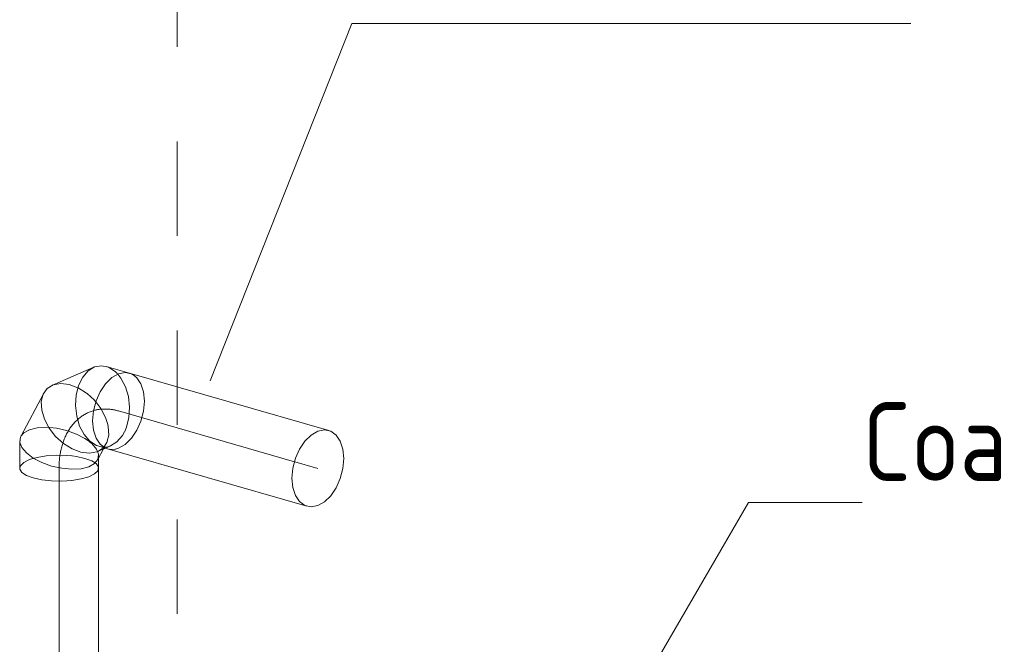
# Model space of a CAD drawing. Header units: millimetres. Extents: x 42289 to 77075, y 302 to 14468.
# Tile 37 of 41: x 73620 to 75182, y 2580 to 3571. Entities that reach past the tile are written whole.
import ezdxf

# ---------------------------------------------------------------- set-up
doc = ezdxf.new("R2010")
doc.units = ezdxf.units.MM
doc.linetypes.add('ADSK_Осевая', pattern=[700, 500, -100, 0, -100])
doc.linetypes.add('ADSK_Скрыто', pattern=[300, 150, -150])
for name, color, linetype, lineweight in [('G-____-____-SYMB', 111, 'ADSK_Скрыто', 20), ('M-EQPM-___-IDEN', 50, 'Continuous', 20), ('M-HVAC-DUCT-CNTR', 70, 'ADSK_Осевая', 20), ('M-HVAC-DUCT-IDEN', 70, 'Continuous', 20), ('M-HVAC-DUCT-OTLN', 70, 'Continuous', 20)]:
    doc.layers.add(name, color=color, linetype=linetype, lineweight=lineweight)
doc.styles.add('GOST Common_1', font='GOST_Common.ttf', dxfattribs={"width": 0.9, "height": 125})

# ---------------------------------------------------------------- blocks, each defined once
blk = doc.blocks.new('ADSK_Отвод_Круглый - Стандарт-1721257-3D Вент копия 1 копия 2')
at = {"layer": 'M-HVAC-DUCT-OTLN', "color": 5}
for p, q in [((53929.2, 3019.3), (53863.6, 2990.8)), ((53985.8, 3010), (53949.1, 3020.6)), ((53849.9, 2978.1), (53813.4, 2909.6)), ((53811.7, 2902.7), (53811.7, 2859.2)), ((53935, 2871.9), (53945.2, 2891.1)), ((53935.3, 2885.7), (53950.4, 2892.2)), ((53937.3, 2893.9), (53951.1, 2889.9)), ((53935.3, 2885.7), (53934, 2885.1)), ((53936.7, 2859.2), (53936.7, 2878.9))]:
    blk.add_line(p, q, dxfattribs=at)
at = {"layer": 'M-HVAC-DUCT-OTLN', "color": 171}
for p, q in [((53966.4, 3009.5), (53967.3, 3008.6)), ((53990.8, 3007.9), (53989, 3008.8)), ((53918.6, 2977.7), (53930.2, 2967)), ((53930.6, 2966.7), (53932.6, 2964.3)), ((53915.3, 2906.4), (53922.2, 2901.5)), ((53945.2, 2891.1), (53945.5, 2891.8)), ((53950.4, 2892.2), (53952.7, 2893.2)), ((53953.4, 2893.5), (53957.2, 2895.2)), ((53963.9, 2889.6), (53968.4, 2891)), ((53827.1, 2872.7), (53832.6, 2874.6)), ((53915.3, 2874.7), (53926.1, 2870.7)), ((53935.4, 2885.5), (53936.5, 2881.5)), ((53936.6, 2881), (53935.5, 2873.1)), ((53926.3, 2870.6), (53931.3, 2867.5))]:
    blk.add_line(p, q, dxfattribs=at)
at = {"layer": 'M-HVAC-DUCT-OTLN', "color": 151}
for p, q in [((53932.6, 2964.3), (53940.5, 2953.8)), ((53952.9, 2911.7), (53950.6, 2901.8)), ((53944.9, 2892.5), (53944.4, 2892)), ((53946.8, 2894.8), (53945.3, 2892.9)), ((53950.7, 2893.2), (53945.5, 2892.7)), ((53945.5, 2891.8), (53945.9, 2892.5)), ((53946.2, 2893), (53947.2, 2894.9)), ((53947.2, 2895), (53949, 2898.4)), ((53955.8, 2894.6), (53951.3, 2893.3))]:
    blk.add_line(p, q, dxfattribs=at)
at = {"layer": 'M-HVAC-DUCT-OTLN', "color": 5}
for points in [[(53902.1, 2941.7, 0), (53900.3, 2958.4, 0), (53901.3, 2975.1, 0), (53905.2, 2990.5, 0), (53911.7, 3003.7, 0), (53920.4, 3013.7, 0), (53930.6, 3019.9, 0)], [(53930.6, 3019.9, 0), (53941.6, 3021.8, 0), (53952.8, 3019.3, 0)], [(53968.4, 3008.9, 0), (53957.8, 3002.9, 0), (53947.9, 2993.2, 0), (53939.4, 2980.6, 0), (53932.9, 2966, 0), (53928.8, 2950.2, 0), (53927.4, 2934.4, 0)], [(53989, 3008.8, 0), (53979.1, 3011, 0), (53968.4, 3008.9, 0)], [(53858.4, 2922.7, 0), (53850.9, 2936.9, 0), (53846.7, 2951.3, 0), (53846, 2964.8, 0), (53849.1, 2976.4, 0), (53855.5, 2985.5, 0), (53865, 2991.4, 0)], [(53939.3, 2893.4, 0), (53933.6, 2895.2, 0), (53923.1, 2901.9, 0), (53913.9, 2912.4, 0), (53906.8, 2926, 0), (53902.1, 2941.7, 0)], [(53934, 2885.1, 0), (53922.2, 2882.9, 0), (53908.8, 2884.4, 0), (53894.8, 2889.7, 0), (53881.1, 2898.2, 0), (53868.7, 2909.4, 0), (53858.4, 2922.7, 0)], [(53927.4, 2934.4, 0), (53928.8, 2919.6, 0), (53932.9, 2907, 0), (53939.4, 2897.2, 0), (53947.9, 2891.1, 0), (53952.8, 2889.5, 0)], [(53833.1, 2875.2, 0), (53822.4, 2883.3, 0), (53815.1, 2892, 0), (53811.9, 2900.5, 0), (53812.9, 2908.4, 0), (53813.4, 2909.6, 0)], [(53921.3, 2861.4, 0), (53909.1, 2858.3, 0), (53894.5, 2857.5, 0), (53878.5, 2859, 0), (53862.2, 2862.6, 0), (53846.7, 2868.1, 0), (53833.1, 2875.2, 0)], [(53833.1, 2843.6, 0), (53822.4, 2847.6, 0), (53815.1, 2852.5, 0), (53811.9, 2857.7, 0), (53811.7, 2859.2, 0)], [(53935.5, 2873.1, 0), (53930.4, 2866.4, 0), (53921.3, 2861.4, 0)], [(53936.6, 2860.6, 0), (53935.5, 2855.2, 0), (53930.4, 2850.1, 0), (53921.3, 2845.6, 0)], [(53921.3, 2845.6, 0), (53909.1, 2842, 0), (53894.5, 2839.6, 0), (53878.5, 2838.5, 0), (53862.2, 2838.9, 0), (53846.7, 2840.6, 0), (53833.1, 2843.6, 0)]]:
    blk.add_polyline3d(points, dxfattribs=at)
at = {"layer": 'M-HVAC-DUCT-OTLN', "color": 171}
for points in [[(53952.8, 3019.3, 0), (53963.3, 3012.5, 0), (53965.9, 3010.1, 0)], [(54009.5, 2965.5, 0), (54008.1, 2980.3, 0), (54004, 2992.9, 0), (53997.5, 3002.7, 0), (53991.2, 3007.7, 0)], [(53865, 2991.4, 0), (53876.8, 2993.6, 0), (53890.1, 2992, 0), (53904.1, 2986.8, 0)], [(53904.3, 2986.7, 0), (53917.8, 2978.3, 0), (53918.6, 2977.7, 0)], [(53968.4, 2891, 0), (53979.1, 2897, 0), (53989, 2906.7, 0), (53997.5, 2919.3, 0), (54004, 2934, 0), (54008.1, 2949.7, 0), (54009.5, 2965.5, 0)], [(53827.1, 2920.2, 0), (53839.3, 2923.2, 0), (53853.9, 2924, 0), (53869.9, 2922.6, 0), (53886.2, 2919, 0), (53901.7, 2913.4, 0), (53915.3, 2906.4, 0)], [(53813.6, 2909.8, 0), (53818.1, 2915.1, 0), (53827.1, 2920.1, 0)], [(53922.7, 2901.1, 0), (53926.1, 2898.2, 0), (53933.3, 2889.6, 0), (53935.3, 2885.7, 0)], [(53944.4, 2892, 0), (53943.4, 2891, 0), (53935.5, 2885.7, 0)], [(53945.5, 2892.7, 0), (53944.8, 2892.7, 0), (53939.3, 2893.4, 0)], [(53832.9, 2874.7, 0), (53839.3, 2876.3, 0), (53853.9, 2878.7, 0), (53869.9, 2879.8, 0), (53886.2, 2879.4, 0), (53894.5, 2878.7, 0)], [(53894.9, 2878.7, 0), (53901.7, 2877.7, 0), (53915.3, 2874.7, 0)], [(53953.4, 2889.4, 0), (53957.8, 2889, 0), (53963.4, 2889.5, 0)], [(53811.7, 2859.6, 0), (53812.9, 2863.1, 0), (53818.1, 2868.2, 0), (53827.1, 2872.7, 0)], [(53931.5, 2867.4, 0), (53933.3, 2865.9, 0), (53936.6, 2860.6, 0)]]:
    blk.add_polyline3d(points, dxfattribs=at)
at = {"layer": 'M-HVAC-DUCT-OTLN', "color": 151}
for points in [[(53967.3, 3008.6, 0), (53972.4, 3002, 0), (53979.6, 2988.5, 0), (53984.3, 2972.8, 0)], [(53984.3, 2972.8, 0), (53986.1, 2956.1, 0), (53985.1, 2939.4, 0), (53981.2, 2924, 0), (53978.3, 2917.2, 0)], [(53940.5, 2953.8, 0), (53948.1, 2939.5, 0), (53951.6, 2928.7, 0)], [(53951.7, 2928.2, 0), (53952.3, 2925.2, 0), (53952.9, 2911.8, 0)], [(53978.1, 2916.9, 0), (53974.7, 2910.8, 0), (53966, 2900.8, 0), (53955.8, 2894.6, 0)], [(53950.5, 2901.4, 0), (53949.9, 2900, 0), (53946.9, 2894.9, 0)]]:
    blk.add_polyline3d(points, dxfattribs=at)
blk = doc.blocks.new('ADSK_M_Воздуховоды - Размер_15-149623-3D Вент копия 1 копия 2')
at = {"layer": 'M-HVAC-DUCT-IDEN'}
blk.add_line((49006.6, 10587.4), (49756.6, 10587.4), dxfattribs=at)

msp = doc.modelspace()

# ---------------------------------------------------------------- linework, layer by layer
at = {"layer": 'G-____-____-SYMB'}
msp.add_line((73869.2, 10277.8), (73869.2, 301.8), dxfattribs=at)
at = {"layer": 'M-EQPM-___-IDEN'}
for p, q in [((74570, 2449.7), (74775.6, 2804.8)), ((74775.6, 2804.8), (74956.4, 2804.8))]:
    msp.add_line(p, q, dxfattribs=at)
at = {"layer": 'M-HVAC-DUCT-CNTR', "color": 171}
for p, q in [((73776.3, 2950), (74055.6, 2869.4)), ((73776.3, 2950), (74055.6, 2869.4)), ((74056, 2869.3), (74092.6, 2858.8)), ((74056, 2869.3), (74092.6, 2858.8)), ((73682.1, 1727.6), (73682.1, 2853.7)), ((73682.1, 1727.6), (73682.1, 2838.6))]:
    msp.add_line(p, q, dxfattribs=at)
at = {"layer": 'M-HVAC-DUCT-CNTR', "color": 151}
for p, q in [((73682.1, 2853.8), (73682.1, 2859.2)), ((73682.1, 2853.8), (73682.1, 2859.2)), ((73682.1, 2838.6), (73682.1, 2853.7))]:
    msp.add_line(p, q, dxfattribs=at)
msp.add_ellipse((73776.3, 2832), major_axis=(-44.4, 116.9), ratio=0.711417, start_param=5.793152, end_param=6.233452, dxfattribs=at)
at = {"layer": 'M-HVAC-DUCT-CNTR', "color": 171}
msp.add_ellipse((73776.3, 2832), major_axis=(-44.4, 116.9), ratio=0.711417, start_param=6.234849, end_param=7.363948, dxfattribs=at)
at = {"layer": 'M-HVAC-DUCT-IDEN'}
for p, q in [((73922, 2998), (74146.3, 3565)), ((74146.3, 3565), (74283.4, 3565))]:
    msp.add_line(p, q, dxfattribs=at)
at = {"layer": 'M-HVAC-DUCT-OTLN', "color": 5}
for p, q in [((73776.3, 3008.9), (73787, 3011)), ((73787, 3011), (73796.9, 3008.8)), ((74109.9, 2918.8), (73793.7, 3010)), ((73740.8, 2966), (73747.3, 2980.6)), ((73759, 2889.9), (74075.2, 2798.7)), ((73744.6, 1727.6), (73744.6, 2859.2))]:
    msp.add_line(p, q, dxfattribs=at)
at = {"layer": 'M-HVAC-DUCT-OTLN', "color": 171}
for p, q in [((73796.9, 3008.8), (73798.7, 3007.9)), ((73776.3, 2891), (73771.8, 2889.6)), ((73640.5, 2874.6), (73635, 2872.7)), ((73734, 2870.7), (73723.2, 2874.7)), ((73739.2, 2867.5), (73734.2, 2870.6))]:
    msp.add_line(p, q, dxfattribs=at)
at = {"layer": 'M-HVAC-DUCT-OTLN', "color": 5}
for points in [[(73747.3, 2980.6, 0), (73755.8, 2993.2, 0), (73765.7, 3002.9, 0), (73776.3, 3008.9, 0)], [(73735.3, 2934.4, 0), (73736.7, 2950.2, 0), (73740.8, 2966, 0)], [(73760.7, 2889.5, 0), (73755.8, 2891.1, 0), (73747.3, 2897.2, 0), (73740.8, 2907, 0), (73736.7, 2919.6, 0), (73735.3, 2934.4, 0)], [(74092.6, 2917.8, 0), (74081.9, 2911.7, 0), (74072, 2902.1, 0), (74063.5, 2889.5, 0), (74057, 2874.8, 0), (74052.9, 2859, 0), (74051.5, 2843.2, 0)], [(74133.6, 2874.4, 0), (74132.2, 2889.1, 0), (74128.1, 2901.8, 0), (74121.6, 2911.5, 0), (74113.1, 2917.7, 0), (74103.2, 2919.8, 0), (74092.6, 2917.8, 0)], [(74092.6, 2799.8, 0), (74103.2, 2805.9, 0), (74113.1, 2815.5, 0), (74121.6, 2828.1, 0), (74128.1, 2842.8, 0), (74132.2, 2858.6, 0), (74133.6, 2874.4, 0)], [(73619.6, 2859.2, 0), (73619.8, 2857.7, 0), (73623, 2852.5, 0), (73630.3, 2847.6, 0), (73641, 2843.6, 0)], [(73729.2, 2845.6, 0), (73738.2, 2850.1, 0), (73743.4, 2855.2, 0), (73744.5, 2860.6, 0)], [(73641, 2843.6, 0), (73654.6, 2840.6, 0), (73670.1, 2838.9, 0), (73686.4, 2838.5, 0), (73702.4, 2839.6, 0), (73717, 2842, 0), (73729.2, 2845.6, 0)], [(74051.5, 2843.2, 0), (74052.9, 2828.5, 0), (74057, 2815.8, 0), (74063.5, 2806.1, 0), (74072, 2799.9, 0), (74081.9, 2797.8, 0), (74092.6, 2799.8, 0)]]:
    msp.add_polyline3d(points, dxfattribs=at)
at = {"layer": 'M-HVAC-DUCT-OTLN', "color": 171}
for points in [[(73799.1, 3007.7, 0), (73805.4, 3002.7, 0), (73811.9, 2992.9, 0), (73816, 2980.3, 0), (73817.4, 2965.5, 0)], [(73817.4, 2965.5, 0), (73816, 2949.7, 0), (73811.9, 2934, 0), (73805.4, 2919.3, 0), (73796.9, 2906.7, 0), (73787, 2897, 0), (73776.3, 2891, 0)], [(73702.3, 2878.7, 0), (73694.1, 2879.4, 0), (73677.8, 2879.8, 0), (73661.8, 2878.7, 0), (73647.2, 2876.3, 0), (73640.7, 2874.7, 0)], [(73723.2, 2874.7, 0), (73709.6, 2877.7, 0), (73702.8, 2878.7, 0)], [(73771.3, 2889.5, 0), (73765.7, 2889, 0), (73761.3, 2889.4, 0)], [(73635, 2872.7, 0), (73626, 2868.2, 0), (73620.8, 2863.1, 0), (73619.6, 2859.6, 0)], [(73744.5, 2860.6, 0), (73741.2, 2865.9, 0), (73739.4, 2867.4, 0)]]:
    msp.add_polyline3d(points, dxfattribs=at)

# ---------------------------------------------------------------- block references
at = {"layer": 'M-HVAC-DUCT-IDEN'}
msp.add_blockref('ADSK_M_Воздуховоды - Размер_15-149623-3D Вент копия 1 копия 2', (25276.7, -7022.4), dxfattribs=at)
at = {"layer": 'M-HVAC-DUCT-OTLN', "color": 5}
msp.add_blockref('ADSK_Отвод_Круглый - Стандарт-1721257-3D Вент копия 1 копия 2', (19807.9, 0), dxfattribs=at)

# ---------------------------------------------------------------- texts
at = {"layer": 'M-EQPM-___-IDEN', "lineweight": 9, "insert": (74956.4, 2963.8), "char_height": 125, "width": 2132.088, "attachment_point": 1, "style": 'GOST Common_1'}
msp.add_mtext('Coaxial chimney kit 60/100', dxfattribs=at)

doc.saveas('drawing.dxf')
